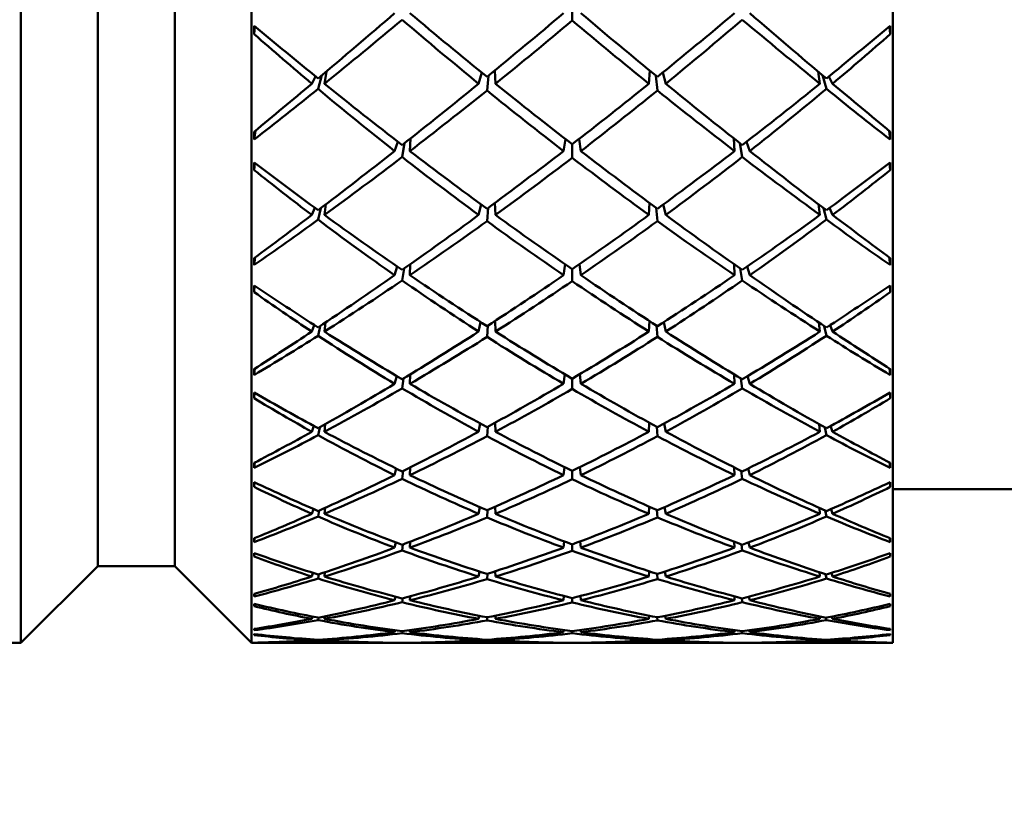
# Model space of a CAD drawing. Header units: inches. Extents: x 0.1 to 17, y 0.3 to 10.7.
# Tile 22 of 74: x 2.864 to 3.184, y 7.54 to 7.795. Entities that reach past the tile are written whole.
import ezdxf

# ---------------------------------------------------------------- set-up
doc = ezdxf.new("R2010")
doc.units = ezdxf.units.IN
doc.header["$LTSCALE"] = 0.5
doc.header["$MEASUREMENT"] = 0
doc.layers.add('Dimension (ANSI)', color=7, linetype='Continuous', lineweight=25)
doc.layers.add('Visible (ANSI)', color=7, linetype='Continuous', lineweight=50)
doc.styles.add('Note Text (ANSI)', font='tahoma.ttf')
doc.dimstyles.new('Default (ANSI)', dxfattribs={"dimscale": 0.5, "dimtxt": 0.12, "dimasz": 0.098425, "dimexe": 0.125, "dimexo": 0.0625, "dimgap": 0.031496, "dimtad": 0, "dimtih": 1, "dimtoh": 1, "dimrnd": 1e-08, "dimzin": 4, "dimdsep": 46, "dimtxsty": 'Note Text (ANSI)', "dimcen": 0.09, "dimdle": 0.393701, "dimclrd": 256, "dimclre": 256, "dimclrt": 256, "dimadec": 0, "dimazin": 1, "dimtfac": 1, "dimtofl": 0, "dimtmove": 0, "dimatfit": 3, "dimfxl": 1, "dimtolj": 1, "dimtzin": 4, "dimlwd": -1, "dimlwe": -1, "dimarcsym": 0})

# ---------------------------------------------------------------- blocks, each defined once
blk = doc.blocks.new('*D7')
at = {"layer": 'Defpoints', "color": 0, "transparency": 16777216}
for p in [(4.8545, 9.03316), (0.74372, 7.03316), (4.8545, 7.03316)]:
    blk.add_point(p, dxfattribs=at)
at = {"layer": 'Dimension (ANSI)', "transparency": 16777216}
for p, q in [((4.82325, 9.03316), (0.68122, 9.03316)), ((0.74372, 8.98394), (0.74372, 8.08015)), ((0.74372, 7.08237), (0.74372, 7.98616)), ((4.82325, 7.03316), (0.68122, 7.03316))]:
    blk.add_line(p, q, dxfattribs=at)
for points in [[(0.73552, 8.98394), (0.75192, 8.98394), (0.74372, 9.03316)], [(0.73552, 7.08237), (0.75192, 7.08237), (0.74372, 7.03316)]]:
    blk.add_solid(points, dxfattribs=at)
at = {"layer": 'Dimension (ANSI)', "transparency": 16777216, "insert": (0.66752, 8.06441), "char_height": 0.06, "attachment_point": 1, "style": 'Note Text (ANSI)'}
blk.add_mtext('\\A1;2.00', dxfattribs=at)

msp = doc.modelspace()

# ---------------------------------------------------------------- linework, layer by layer
at = {"layer": 'Visible (ANSI)'}
for p, q in [((2.86424, 7.59221), (2.86424, 8.4741)), ((2.93924, 7.59221), (2.93924, 8.4741)), ((3.1478, 7.59221), (3.1478, 8.4741)), ((2.88924, 7.61721), (2.88924, 8.4491)), ((2.91424, 7.61721), (2.91424, 8.4491)), ((3.04352, 7.79928), (3.04352, 7.7945)), ((2.94031, 7.79266), (2.94007, 7.79009)), ((3.14673, 7.79266), (3.14697, 7.79009)), ((2.95884, 7.77398), (2.96, 7.77637)), ((2.96212, 7.77673), (2.96086, 7.77229)), ((2.96295, 7.77398), (2.96356, 7.77795)), ((3.01309, 7.77398), (3.01409, 7.7776)), ((3.01627, 7.77658), (3.01582, 7.77176)), ((3.01858, 7.77398), (3.01831, 7.77825)), ((3.06873, 7.77825), (3.06847, 7.77398)), ((3.07122, 7.77176), (3.07077, 7.77658)), ((3.07295, 7.7776), (3.07395, 7.77398)), ((3.12348, 7.77795), (3.12409, 7.77398)), ((3.12618, 7.77229), (3.12492, 7.77673)), ((3.12704, 7.77637), (3.1282, 7.77398)), ((2.94047, 7.7587), (2.94013, 7.75583)), ((2.99074, 7.75209), (2.99091, 7.75615)), ((3.09613, 7.75615), (3.0963, 7.75209)), ((3.14657, 7.7587), (3.14692, 7.75583)), ((2.98577, 7.75209), (2.98683, 7.7551)), ((2.98902, 7.75465), (2.98823, 7.75016)), ((3.0413, 7.756), (3.04069, 7.75209)), ((3.04352, 7.75427), (3.04352, 7.74992)), ((3.04574, 7.756), (3.04635, 7.75209)), ((3.09882, 7.75016), (3.09802, 7.75465)), ((3.10021, 7.7551), (3.10127, 7.75209)), ((2.94027, 7.74827), (2.94007, 7.7459)), ((3.14677, 7.74827), (3.14697, 7.7459)), ((2.96295, 7.73131), (2.96341, 7.73478)), ((3.01309, 7.73131), (3.0139, 7.73472)), ((3.01858, 7.73131), (3.01837, 7.73521)), ((3.06867, 7.73521), (3.06847, 7.73131)), ((3.07315, 7.73472), (3.07395, 7.73131)), ((3.12363, 7.73478), (3.12409, 7.73131)), ((2.95884, 7.73131), (2.9598, 7.73362)), ((2.9618, 7.73355), (2.96086, 7.72979)), ((3.01617, 7.73358), (3.01582, 7.72931)), ((3.07122, 7.72931), (3.07087, 7.73358)), ((3.12618, 7.72979), (3.12524, 7.73355)), ((3.12724, 7.73362), (3.1282, 7.73131)), ((2.94038, 7.71755), (2.94013, 7.71505)), ((2.98577, 7.71172), (2.98663, 7.71454)), ((2.99074, 7.71172), (2.99087, 7.71531)), ((3.04118, 7.71528), (3.04069, 7.71172)), ((3.04587, 7.71528), (3.04635, 7.71172)), ((3.09617, 7.71531), (3.0963, 7.71172)), ((3.10041, 7.71454), (3.10127, 7.71172)), ((3.14666, 7.71755), (3.14692, 7.71505)), ((2.98884, 7.71387), (2.98823, 7.71001)), ((3.04352, 7.71366), (3.04352, 7.70979)), ((3.09882, 7.71001), (3.0982, 7.71387)), ((2.94024, 7.70836), (2.94007, 7.70623)), ((3.1468, 7.70836), (3.14697, 7.70623)), ((2.95884, 7.6934), (2.95963, 7.69553)), ((2.96295, 7.6934), (2.9633, 7.69637)), ((3.01309, 7.6934), (3.01374, 7.69649)), ((3.0161, 7.69534), (3.01582, 7.69166)), ((3.01858, 7.6934), (3.01842, 7.69685)), ((3.06863, 7.69685), (3.06847, 7.6934)), ((3.07122, 7.69166), (3.07094, 7.69534)), ((3.0733, 7.69649), (3.07395, 7.6934)), ((3.12374, 7.69637), (3.12409, 7.6934)), ((3.12742, 7.69553), (3.1282, 7.6934)), ((2.96157, 7.69522), (2.96086, 7.69207)), ((3.12618, 7.69207), (3.12547, 7.69522)), ((2.94032, 7.6814), (2.94013, 7.67929)), ((2.99074, 7.67643), (2.99084, 7.67949)), ((3.04107, 7.67955), (3.04069, 7.67643)), ((3.04597, 7.67955), (3.04635, 7.67643)), ((3.0962, 7.67949), (3.0963, 7.67643)), ((3.14672, 7.6814), (3.14692, 7.67929)), ((2.98577, 7.67643), (2.98647, 7.67894)), ((2.9887, 7.67819), (2.98823, 7.67496)), ((3.04352, 7.67809), (3.04352, 7.67477)), ((3.09882, 7.67496), (3.09834, 7.67819)), ((3.10058, 7.67894), (3.10127, 7.67643)), ((2.94021, 7.67356), (2.94007, 7.67173)), ((3.14683, 7.67356), (3.14697, 7.67173)), ((2.96295, 7.66086), (2.96321, 7.6633)), ((3.01309, 7.66086), (3.0136, 7.66353)), ((3.01858, 7.66086), (3.01845, 7.66378)), ((3.06859, 7.66378), (3.06847, 7.66086)), ((3.07344, 7.66353), (3.07395, 7.66086)), ((3.12383, 7.6633), (3.12409, 7.66086)), ((2.95884, 7.66086), (2.95947, 7.66273)), ((2.96139, 7.66228), (2.96086, 7.65974)), ((3.01603, 7.66245), (3.01582, 7.65939)), ((3.07122, 7.65939), (3.07101, 7.66245)), ((3.12618, 7.65974), (3.12565, 7.66228)), ((3.12757, 7.66273), (3.1282, 7.66086)), ((2.94027, 7.65082), (2.94013, 7.64911)), ((3.14677, 7.65082), (3.14692, 7.64911)), ((2.98577, 7.64675), (2.98632, 7.6489)), ((2.98858, 7.64814), (2.98823, 7.64555)), ((2.99074, 7.64675), (2.99082, 7.64926)), ((3.04099, 7.64936), (3.04069, 7.64675)), ((3.04352, 7.64812), (3.04352, 7.6454)), ((3.04605, 7.64936), (3.04635, 7.64675)), ((3.09622, 7.64926), (3.0963, 7.64675)), ((3.09882, 7.64555), (3.09846, 7.64814)), ((3.10072, 7.6489), (3.10127, 7.64675)), ((2.94018, 7.64442), (2.94007, 7.64292)), ((3.14686, 7.64442), (3.14697, 7.64292)), ((3.41748, 7.64221), (3.1478, 7.64221)), ((2.95884, 7.63418), (2.95933, 7.63573)), ((2.96125, 7.63525), (2.96086, 7.63329)), ((2.96295, 7.63418), (2.96314, 7.6361)), ((3.01309, 7.63418), (3.01348, 7.63636)), ((3.01598, 7.63543), (3.01582, 7.63302)), ((3.01858, 7.63418), (3.01848, 7.63652)), ((3.06856, 7.63652), (3.06847, 7.63418)), ((3.07122, 7.63302), (3.07106, 7.63543)), ((3.07356, 7.63636), (3.07395, 7.63418)), ((3.1239, 7.6361), (3.12409, 7.63418)), ((3.12618, 7.63329), (3.12579, 7.63525)), ((3.12771, 7.63573), (3.1282, 7.63418)), ((2.94023, 7.62629), (2.94013, 7.62498)), ((2.98577, 7.62318), (2.98618, 7.62487)), ((2.99074, 7.62318), (2.9908, 7.62509)), ((3.04091, 7.62521), (3.04069, 7.62318)), ((3.04613, 7.62521), (3.04635, 7.62318)), ((3.09625, 7.62509), (3.0963, 7.62318)), ((3.10086, 7.62487), (3.10127, 7.62318)), ((3.14682, 7.62629), (3.14692, 7.62498)), ((2.98848, 7.6242), (2.98823, 7.62226)), ((3.04352, 7.62423), (3.04352, 7.62214)), ((3.09882, 7.62226), (3.09856, 7.6242)), ((2.94015, 7.62141), (2.94007, 7.62027)), ((3.14689, 7.62141), (3.14697, 7.62027)), ((2.88924, 7.61721), (2.86424, 7.59221)), ((2.88924, 7.61721), (2.91424, 7.61721)), ((2.91424, 7.61721), (2.93924, 7.59221)), ((3.01309, 7.61379), (3.01337, 7.61542)), ((3.01858, 7.61379), (3.01851, 7.61551)), ((3.06853, 7.61551), (3.06847, 7.61379)), ((3.07367, 7.61542), (3.07395, 7.61379)), ((2.95884, 7.61379), (2.95919, 7.61497)), ((2.96112, 7.61453), (2.96086, 7.61315)), ((2.96295, 7.61379), (2.96308, 7.61517)), ((3.01593, 7.61469), (3.01582, 7.61295)), ((3.07122, 7.61295), (3.07111, 7.61469)), ((3.12396, 7.61517), (3.12409, 7.61379)), ((3.12618, 7.61315), (3.12592, 7.61453)), ((3.12785, 7.61497), (3.1282, 7.61379)), ((2.94019, 7.60818), (2.94013, 7.60729)), ((2.98577, 7.60607), (2.98604, 7.60725)), ((2.98839, 7.60674), (2.98823, 7.60545)), ((2.99074, 7.60607), (2.99078, 7.60736)), ((3.04084, 7.60747), (3.04069, 7.60607)), ((3.04352, 7.60678), (3.04352, 7.60537)), ((3.04621, 7.60747), (3.04635, 7.60607)), ((3.09626, 7.60736), (3.0963, 7.60607)), ((3.09882, 7.60545), (3.09865, 7.60674)), ((3.101, 7.60725), (3.10127, 7.60607)), ((3.14685, 7.60818), (3.14692, 7.60729)), ((2.94013, 7.60489), (2.94007, 7.60412)), ((3.14697, 7.60412), (3.14692, 7.60489)), ((2.95884, 7.60002), (2.95906, 7.60077)), ((2.96101, 7.60045), (2.96086, 7.59964)), ((2.96295, 7.60002), (2.96303, 7.60086)), ((3.01309, 7.60002), (3.01326, 7.60105)), ((3.01588, 7.60056), (3.01582, 7.59952)), ((3.01858, 7.60002), (3.01854, 7.60108)), ((3.0685, 7.60108), (3.06847, 7.60002)), ((3.07122, 7.59952), (3.07116, 7.60056)), ((3.07378, 7.60105), (3.07395, 7.60002)), ((3.12401, 7.60086), (3.12409, 7.60002)), ((3.12618, 7.59964), (3.12603, 7.60045)), ((3.12799, 7.60077), (3.1282, 7.60002)), ((2.94016, 7.59679), (2.94013, 7.59632)), ((2.98577, 7.59569), (2.98591, 7.59632)), ((2.98831, 7.59602), (2.98823, 7.59538)), ((2.99074, 7.59569), (2.99076, 7.59636)), ((3.04077, 7.59642), (3.04069, 7.59569)), ((3.04352, 7.59605), (3.04352, 7.59534)), ((3.04628, 7.59642), (3.04635, 7.59569)), ((3.09628, 7.59636), (3.0963, 7.59569)), ((3.09882, 7.59538), (3.09874, 7.59602)), ((3.10113, 7.59632), (3.10127, 7.59569)), ((3.14688, 7.59679), (3.14692, 7.59632)), ((2.95892, 7.59335), (2.95884, 7.59308)), ((2.96086, 7.59296), (2.96091, 7.59322)), ((2.96298, 7.59337), (2.96295, 7.59308)), ((3.01309, 7.59308), (3.01315, 7.59345)), ((3.01584, 7.59327), (3.01582, 7.59292)), ((3.01858, 7.59308), (3.01856, 7.59346)), ((3.06848, 7.59346), (3.06847, 7.59308)), ((3.07122, 7.59292), (3.0712, 7.59327)), ((3.07389, 7.59345), (3.07395, 7.59308)), ((3.12409, 7.59308), (3.12406, 7.59337)), ((3.12613, 7.59322), (3.12618, 7.59296)), ((3.1282, 7.59308), (3.12812, 7.59335)), ((2.81771, 7.59221), (2.86424, 7.59221)), ((2.93924, 7.59221), (2.98577, 7.59221)), ((2.94013, 7.59229), (2.94013, 7.59224)), ((2.98578, 7.59224), (2.98577, 7.59221)), ((2.99074, 7.59224), (2.99074, 7.59221)), ((2.99074, 7.59221), (3.04069, 7.59221)), ((3.0407, 7.59225), (3.04069, 7.59221)), ((3.04635, 7.59225), (3.04635, 7.59221)), ((3.04635, 7.59221), (3.0963, 7.59221)), ((3.0963, 7.59221), (3.0963, 7.59224)), ((3.10127, 7.59221), (3.10126, 7.59224)), ((3.10127, 7.59221), (3.1478, 7.59221)), ((3.14691, 7.59229), (3.14692, 7.59224))]:
    msp.add_line(p, q, dxfattribs=at)
for centre, major_axis, ratio, start_param, end_param in [((3.0843, 8.03316), (0.43673, 0.43448), 0.172299, 4.260306, 4.318392), ((3.00274, 8.03316), (0.42731, 0.42489), 0.27589, 4.354721, 4.411874), ((3.0843, 8.03316), (0.40942, -0.4066), 0.416741, 4.886239, 4.943393), ((3.00274, 8.03316), (0.424, -0.42152), 0.305271, 4.979948, 5.03655), ((3.0843, 8.03316), (0.4312, 0.42886), 0.237791, 4.324985, 4.381587), ((3.00274, 8.03316), (0.4312, -0.42886), 0.237791, 5.043191, 5.099793), ((3.0843, 8.03316), (0.424, 0.42152), 0.305271, 4.388228, 4.44483), ((3.00274, 8.03316), (0.40942, 0.4066), 0.416741, 4.481385, 4.538539), ((3.0843, 8.03316), (0.42731, -0.42489), 0.27589, 5.012904, 5.070057), ((3.00274, 8.03316), (0.43673, -0.43448), 0.172299, 5.106386, 5.164472), ((2.97007, 8.03316), (-0.02253, -0.44094), 0.047744, 5.291278, 5.298677), ((3.00274, 8.03316), (0.41516, -0.41248), 0.375394, 4.927591, 4.974714), ((3.00274, 8.03316), (0.41917, 0.41659), 0.344788, 4.418003, 4.474423), ((3.0843, 8.03316), (0.41917, -0.41659), 0.344788, 4.950355, 5.006775), ((3.0843, 8.03316), (0.41516, 0.41248), 0.375394, 4.450064, 4.497187), ((3.11697, 8.03316), (0.02253, -0.44094), 0.047744, 0.984508, 0.991907), ((3.0843, 8.03316), (0.39811, -0.39494), 0.492569, 4.835381, 4.87985), ((3.00274, 8.03316), (-0.39811, -0.39494), 0.492569, 1.403335, 1.447805), ((3.0843, 8.03316), (0.43673, 0.43448), 0.172299, 4.211091, 4.255561), ((3.00274, 8.03316), (0.42731, 0.42489), 0.27589, 4.302852, 4.349975), ((3.0843, 8.03316), (0.39811, -0.39494), 0.492569, 4.884596, 4.942682), ((3.00274, 8.03316), (0.41516, -0.41248), 0.375394, 4.97946, 5.036614), ((3.0843, 8.03316), (0.4312, 0.42886), 0.237791, 4.261601, 4.318755), ((3.00274, 8.03316), (0.424, -0.42152), 0.305271, 5.04278, 5.099199), ((3.0843, 8.03316), (0.424, 0.42152), 0.305271, 4.325579, 4.381998), ((3.00274, 8.03316), (0.4312, -0.42886), 0.237791, 5.106023, 5.163177), ((3.0843, 8.03316), (0.41516, 0.41248), 0.375394, 4.388164, 4.445318), ((3.00274, 8.03316), (-0.39811, -0.39494), 0.492569, 1.340503, 1.398589), ((3.0843, 8.03316), (0.42731, -0.42489), 0.27589, 5.074803, 5.121926), ((3.00274, 8.03316), (0.43673, -0.43448), 0.172299, 5.169217, 5.213687), ((3.00274, 8.03316), (0.41917, 0.41659), 0.344788, 4.355172, 4.411774), ((3.0843, 8.03316), (0.40942, -0.4066), 0.416741, 4.949622, 5.006225), ((3.00274, 8.03316), (0.40942, 0.4066), 0.416741, 4.418553, 4.475155), ((3.0843, 8.03316), (0.41917, -0.41659), 0.344788, 5.013004, 5.069606), ((2.97007, 8.03316), (-0.01318, -0.44094), 0.063215, 5.387067, 5.394466), ((3.11697, 8.03316), (0.01318, -0.44094), 0.063215, 0.888719, 0.896119), ((3.0843, 8.03316), (0.4312, 0.42886), 0.237791, 4.197837, 4.255923), ((3.00274, 8.03316), (0.41917, 0.41659), 0.344788, 4.29234, 4.349494), ((3.0843, 8.03316), (0.39811, -0.39494), 0.492569, 4.94836, 5.005514), ((3.00274, 8.03316), (0.41516, -0.41248), 0.375394, 5.042291, 5.098894), ((3.0843, 8.03316), (0.424, 0.42152), 0.305271, 4.262564, 4.319166), ((3.00274, 8.03316), (0.40942, 0.4066), 0.416741, 4.355722, 4.412141), ((3.0843, 8.03316), (0.40942, -0.4066), 0.416741, 5.012637, 5.069056), ((3.00274, 8.03316), (0.424, -0.42152), 0.305271, 5.105612, 5.162214), ((3.0843, 8.03316), (0.41516, 0.41248), 0.375394, 4.325884, 4.382486), ((3.00274, 8.03316), (-0.39811, -0.39494), 0.492569, 1.277671, 1.334825), ((3.0843, 8.03316), (0.41917, -0.41659), 0.344788, 5.075284, 5.132438), ((3.00274, 8.03316), (0.4312, -0.42886), 0.237791, 5.168855, 5.226941), ((2.97007, 8.03316), (-0.02499, -0.44094), 0.040971, 5.416824, 5.424223), ((3.00274, 8.03316), (-0.40473, 0.40177), 0.44891, 1.84822, 1.895344), ((3.0843, 8.03316), (0.40473, 0.40177), 0.44891, 4.387842, 4.434965), ((3.11697, 8.03316), (0.02499, -0.44094), 0.040971, 0.858962, 0.866361), ((3.0843, 8.03316), (0.38532, -0.38163), 0.573245, 4.897223, 4.941692), ((3.00274, 8.03316), (-0.38532, -0.38163), 0.573245, 1.341493, 1.385963), ((3.0843, 8.03316), (0.4312, 0.42886), 0.237791, 4.148622, 4.193091), ((3.00274, 8.03316), (-0.40473, 0.40177), 0.44891, 1.900089, 1.957243), ((3.0843, 8.03316), (0.424, 0.42152), 0.305271, 4.199181, 4.256335), ((3.00274, 8.03316), (0.41516, -0.41248), 0.375394, 5.105123, 5.161543), ((3.0843, 8.03316), (0.41516, 0.41248), 0.375394, 4.263235, 4.319655), ((3.00274, 8.03316), (0.424, -0.42152), 0.305271, 5.168443, 5.225597), ((3.0843, 8.03316), (0.40473, 0.40177), 0.44891, 4.325942, 4.383096), ((3.00274, 8.03316), (0.4312, -0.42886), 0.237791, 5.231687, 5.276156), ((3.00274, 8.03316), (0.41917, 0.41659), 0.344788, 4.240471, 4.287594), ((3.0843, 8.03316), (0.38532, -0.38163), 0.573245, 4.946438, 5.004524), ((3.00274, 8.03316), (0.40942, 0.4066), 0.416741, 4.29289, 4.349492), ((3.0843, 8.03316), (0.39811, -0.39494), 0.492569, 5.011744, 5.068346), ((3.00274, 8.03316), (-0.39811, -0.39494), 0.492569, 1.214839, 1.271442), ((3.0843, 8.03316), (0.40942, -0.4066), 0.416741, 5.075286, 5.131888), ((3.00274, 8.03316), (-0.38532, -0.38163), 0.573245, 1.278661, 1.336747), ((3.0843, 8.03316), (0.41917, -0.41659), 0.344788, 5.137184, 5.184307), ((2.97007, 8.03316), (-0.01658, -0.44094), 0.058958, 5.513058, 5.520457), ((3.11697, 8.03316), (0.01658, -0.44094), 0.058958, 0.762728, 0.770128), ((3.0843, 8.03316), (0.424, 0.42152), 0.305271, 4.135417, 4.193503), ((3.00274, 8.03316), (-0.40473, 0.40177), 0.44891, 1.962921, 2.019523), ((3.0843, 8.03316), (0.41516, 0.41248), 0.375394, 4.200221, 4.256823), ((3.00274, 8.03316), (0.41516, -0.41248), 0.375394, 5.167955, 5.224557), ((3.0843, 8.03316), (0.40473, 0.40177), 0.44891, 4.263662, 4.320264), ((3.00274, 8.03316), (0.424, -0.42152), 0.305271, 5.231275, 5.289361), ((2.97007, 8.03316), (-0.02705, -0.44094), 0.033561, 5.542225, 5.549624), ((3.00274, 8.03316), (-0.39277, 0.38941), 0.526697, 1.910241, 1.957364), ((3.00274, 8.03316), (0.40942, 0.4066), 0.416741, 4.230058, 4.287212), ((3.0843, 8.03316), (0.38532, -0.38163), 0.573245, 5.010202, 5.067356), ((3.00274, 8.03316), (-0.39811, -0.39494), 0.492569, 1.152008, 1.208427), ((3.0843, 8.03316), (0.39811, -0.39494), 0.492569, 5.074758, 5.131178), ((3.00274, 8.03316), (-0.38532, -0.38163), 0.573245, 1.21583, 1.272983), ((3.0843, 8.03316), (0.40942, -0.4066), 0.416741, 5.137566, 5.19472), ((3.0843, 8.03316), (0.39277, 0.38941), 0.526697, 4.325821, 4.372944), ((3.11697, 8.03316), (0.02705, -0.44094), 0.033561, 0.733561, 0.74096), ((3.0843, 8.03316), (0.3712, -0.36663), 0.659956, 4.95852, 5.002989), ((3.00274, 8.03316), (-0.3712, -0.36663), 0.659956, 1.280196, 1.324666), ((3.0843, 8.03316), (0.424, 0.42152), 0.305271, 4.086201, 4.130671), ((3.00274, 8.03316), (0.40942, 0.4066), 0.416741, 4.178189, 4.225312), ((3.0843, 8.03316), (0.3712, -0.36663), 0.659956, 5.007735, 5.065821), ((3.00274, 8.03316), (-0.39277, 0.38941), 0.526697, 1.96211, 2.019264), ((3.0843, 8.03316), (0.41516, 0.41248), 0.375394, 4.136837, 4.193991), ((3.00274, 8.03316), (-0.40473, 0.40177), 0.44891, 2.025753, 2.082173), ((3.0843, 8.03316), (0.40473, 0.40177), 0.44891, 4.201013, 4.257432), ((3.00274, 8.03316), (0.41516, -0.41248), 0.375394, 5.230787, 5.287941), ((3.0843, 8.03316), (0.39277, 0.38941), 0.526697, 4.263921, 4.321075), ((3.00274, 8.03316), (-0.3712, -0.36663), 0.659956, 1.217364, 1.27545), ((3.0843, 8.03316), (0.40942, -0.4066), 0.416741, 5.199466, 5.246589), ((3.00274, 8.03316), (0.424, -0.42152), 0.305271, 5.294107, 5.338577), ((3.00274, 8.03316), (-0.39811, -0.39494), 0.492569, 1.089176, 1.145778), ((3.0843, 8.03316), (0.38532, -0.38163), 0.573245, 5.073586, 5.130188), ((3.00274, 8.03316), (-0.38532, -0.38163), 0.573245, 1.152998, 1.2096), ((3.0843, 8.03316), (0.39811, -0.39494), 0.492569, 5.137407, 5.19401), ((2.97007, 8.03316), (-0.01971, -0.44094), 0.053772, 5.638908, 5.646308), ((3.11697, 8.03316), (0.01971, -0.44094), 0.053772, 0.636878, 0.644277), ((3.0843, 8.03316), (0.41516, 0.41248), 0.375394, 4.073073, 4.131159), ((3.00274, 8.03316), (-0.39277, 0.38941), 0.526697, 2.024942, 2.081544), ((3.0843, 8.03316), (0.40473, 0.40177), 0.44891, 4.137998, 4.1946), ((3.00274, 8.03316), (-0.40473, 0.40177), 0.44891, 2.088585, 2.145187), ((3.0843, 8.03316), (0.39277, 0.38941), 0.526697, 4.201641, 4.258243), ((3.00274, 8.03316), (0.41516, -0.41248), 0.375394, 5.293619, 5.351705), ((2.97007, 8.03316), (0.02869, 0.44094), 0.025633, 2.525905, 2.533304), ((3.00274, 8.03316), (-0.37939, 0.37538), 0.609816, 1.971896, 2.019019), ((3.00274, 8.03316), (-0.39811, -0.39494), 0.492569, 1.026344, 1.083498), ((3.0843, 8.03316), (0.3712, -0.36663), 0.659956, 5.071499, 5.128653), ((3.00274, 8.03316), (-0.38532, -0.38163), 0.573245, 1.090166, 1.146585), ((3.0843, 8.03316), (0.38532, -0.38163), 0.573245, 5.1366, 5.19302), ((3.00274, 8.03316), (-0.3712, -0.36663), 0.659956, 1.154532, 1.211686), ((3.0843, 8.03316), (0.39811, -0.39494), 0.492569, 5.199687, 5.256841), ((3.0843, 8.03316), (0.37939, 0.37538), 0.609816, 4.264167, 4.31129), ((3.11697, 8.03316), (0.02869, -0.44094), 0.025633, 0.608289, 0.615688), ((3.0843, 8.03316), (0.35602, -0.34977), 0.754174, 5.01853, 5.063), ((3.00274, 8.03316), (-0.35602, -0.34977), 0.754174, 1.220185, 1.264655), ((3.0843, 8.03316), (0.41516, 0.41248), 0.375394, 4.023858, 4.068327), ((3.00274, 8.03316), (-0.37939, 0.37538), 0.609816, 2.023765, 2.080919), ((3.0843, 8.03316), (0.40473, 0.40177), 0.44891, 4.074615, 4.131768), ((3.00274, 8.03316), (-0.39277, 0.38941), 0.526697, 2.087774, 2.144193), ((3.0843, 8.03316), (0.39277, 0.38941), 0.526697, 4.138992, 4.195411), ((3.00274, 8.03316), (-0.40473, 0.40177), 0.44891, 2.151417, 2.208571), ((3.0843, 8.03316), (0.37939, 0.37538), 0.609816, 4.202267, 4.259421), ((3.00274, 8.03316), (0.41516, -0.41248), 0.375394, 5.356451, 5.40092), ((3.00274, 8.03316), (-0.39811, -0.39494), 0.492569, 0.974475, 1.021598), ((3.0843, 8.03316), (0.35602, -0.34977), 0.754174, 5.067746, 5.125832), ((3.00274, 8.03316), (-0.38532, -0.38163), 0.573245, 1.027334, 1.083936), ((3.0843, 8.03316), (0.3712, -0.36663), 0.659956, 5.134883, 5.191485), ((3.00274, 8.03316), (-0.3712, -0.36663), 0.659956, 1.0917, 1.148303), ((3.0843, 8.03316), (0.38532, -0.38163), 0.573245, 5.199249, 5.255851), ((3.00274, 8.03316), (-0.35602, -0.34977), 0.754174, 1.157354, 1.21544), ((3.0843, 8.03316), (0.39811, -0.39494), 0.492569, 5.261587, 5.30871), ((2.97007, 8.03316), (-0.02253, -0.44094), 0.047744, 5.764607, 5.772007), ((3.11697, 8.03316), (0.02253, -0.44094), 0.047744, 0.511178, 0.518578), ((2.97007, 8.03316), (0.02987, 0.44094), 0.017311, 2.651074, 2.658473), ((3.00274, 8.03316), (-0.36475, 0.35961), 0.699563, 2.032785, 2.079908), ((3.0843, 8.03316), (0.40473, 0.40177), 0.44891, 4.010851, 4.068937), ((3.00274, 8.03316), (-0.38532, -0.38163), 0.573245, 0.964502, 1.021656), ((3.0843, 8.03316), (0.35602, -0.34977), 0.754174, 5.13151, 5.188664), ((3.00274, 8.03316), (-0.37939, 0.37538), 0.609816, 2.086596, 2.143199), ((3.0843, 8.03316), (0.39277, 0.38941), 0.526697, 4.075978, 4.13258), ((3.00274, 8.03316), (-0.3712, -0.36663), 0.659956, 1.028869, 1.085288), ((3.0843, 8.03316), (0.3712, -0.36663), 0.659956, 5.197897, 5.254317), ((3.00274, 8.03316), (-0.39277, 0.38941), 0.526697, 2.150606, 2.207208), ((3.0843, 8.03316), (0.37939, 0.37538), 0.609816, 4.139987, 4.196589), ((3.00274, 8.03316), (-0.35602, -0.34977), 0.754174, 1.094522, 1.151676), ((3.0843, 8.03316), (0.38532, -0.38163), 0.573245, 5.261529, 5.318683), ((3.00274, 8.03316), (-0.40473, 0.40177), 0.44891, 2.214249, 2.272335), ((3.0843, 8.03316), (0.36475, 0.35961), 0.699563, 4.203277, 4.2504), ((3.11697, 8.03316), (0.02987, -0.44094), 0.017311, 0.48312, 0.490519), ((3.0843, 8.03316), (0.34083, -0.3301), 0.857759, 5.074075, 5.118545), ((3.00274, 8.03316), (-0.34083, -0.3301), 0.857759, 1.164641, 1.20911), ((3.0843, 8.03316), (0.40473, 0.40177), 0.44891, 3.961635, 4.006105), ((3.00274, 8.03316), (-0.38532, -0.38163), 0.573245, 0.912633, 0.959756), ((3.0843, 8.03316), (0.34083, -0.3301), 0.857759, 5.12329, 5.181376), ((3.00274, 8.03316), (-0.36475, 0.35961), 0.699563, 2.084654, 2.141808), ((3.0843, 8.03316), (0.39277, 0.38941), 0.526697, 4.012594, 4.069748), ((3.00274, 8.03316), (-0.3712, -0.36663), 0.659956, 0.966037, 1.022639), ((3.0843, 8.03316), (0.35602, -0.34977), 0.754174, 5.194893, 5.251495), ((3.00274, 8.03316), (-0.37939, 0.37538), 0.609816, 2.149428, 2.205848), ((3.0843, 8.03316), (0.37939, 0.37538), 0.609816, 4.077338, 4.133757), ((3.00274, 8.03316), (-0.35602, -0.34977), 0.754174, 1.03169, 1.088292), ((3.0843, 8.03316), (0.3712, -0.36663), 0.659956, 5.260546, 5.317149), ((3.00274, 8.03316), (-0.39277, 0.38941), 0.526697, 2.213438, 2.270591), ((3.0843, 8.03316), (0.36475, 0.35961), 0.699563, 4.141378, 4.198531), ((3.00274, 8.03316), (-0.34083, -0.3301), 0.857759, 1.101809, 1.159895), ((3.0843, 8.03316), (0.38532, -0.38163), 0.573245, 5.323429, 5.370552), ((3.00274, 8.03316), (-0.40473, 0.40177), 0.44891, 2.277081, 2.32155), ((2.97007, 8.03316), (-0.02499, -0.44094), 0.040971, 5.890154, 5.897553), ((3.11697, 8.03316), (0.02499, -0.44094), 0.040971, 0.385632, 0.393032), ((3.0843, 8.03316), (0.39277, 0.38941), 0.526697, 3.94883, 4.006916), ((3.00274, 8.03316), (-0.3712, -0.36663), 0.659956, 0.903205, 0.960359), ((3.0843, 8.03316), (0.34083, -0.3301), 0.857759, 5.187054, 5.244208), ((3.00274, 8.03316), (-0.36475, 0.35961), 0.699563, 2.147486, 2.204088), ((3.0843, 8.03316), (0.37939, 0.37538), 0.609816, 4.014323, 4.070925), ((3.00274, 8.03316), (-0.35602, -0.34977), 0.754174, 0.968858, 1.025277), ((3.0843, 8.03316), (0.35602, -0.34977), 0.754174, 5.257908, 5.314327), ((3.00274, 8.03316), (-0.37939, 0.37538), 0.609816, 2.21226, 2.268862), ((3.0843, 8.03316), (0.36475, 0.35961), 0.699563, 4.079098, 4.1357), ((3.00274, 8.03316), (-0.34083, -0.3301), 0.857759, 1.038977, 1.096131), ((3.0843, 8.03316), (0.3712, -0.36663), 0.659956, 5.322826, 5.37998), ((3.00274, 8.03316), (-0.39277, 0.38941), 0.526697, 2.276269, 2.334355), ((2.97007, 8.03316), (0.03059, 0.44094), 0.008722, 2.77617, 2.783569), ((3.0843, 8.03316), (0.3437, -0.28746), 0.972846, 5.063871, 5.108341), ((3.00274, 8.03316), (-0.34933, 0.34177), 0.797566, 2.091618, 2.138741), ((3.0843, 8.03316), (0.34933, 0.34177), 0.797566, 4.144445, 4.191568), ((3.00274, 8.03316), (-0.3437, -0.28746), 0.972846, 1.174844, 1.219314), ((3.11697, 8.03316), (0.03059, -0.44094), 0.008722, 0.358024, 0.365423), ((3.0843, 8.03316), (0.39277, 0.38941), 0.526697, 3.899615, 3.944084), ((3.00274, 8.03316), (-0.3712, -0.36663), 0.659956, 0.851336, 0.898459), ((3.0843, 8.03316), (0.3437, -0.28746), 0.972846, 5.113087, 5.171173), ((3.00274, 8.03316), (-0.34933, 0.34177), 0.797566, 2.143486, 2.20064), ((3.0843, 8.03316), (0.37939, 0.37538), 0.609816, 3.950939, 4.008093), ((3.00274, 8.03316), (-0.35602, -0.34977), 0.754174, 0.906026, 0.962628), ((3.0843, 8.03316), (0.34083, -0.3301), 0.857759, 5.250438, 5.30704), ((3.00274, 8.03316), (-0.36475, 0.35961), 0.699563, 2.210318, 2.266737), ((3.0843, 8.03316), (0.36475, 0.35961), 0.699563, 4.016448, 4.072868), ((3.00274, 8.03316), (-0.34083, -0.3301), 0.857759, 0.976145, 1.032747), ((3.0843, 8.03316), (0.35602, -0.34977), 0.754174, 5.320557, 5.377159), ((3.00274, 8.03316), (-0.37939, 0.37538), 0.609816, 2.275092, 2.332246), ((3.0843, 8.03316), (0.34933, 0.34177), 0.797566, 4.082545, 4.139699), ((3.00274, 8.03316), (-0.3437, -0.28746), 0.972846, 1.112013, 1.170099), ((3.0843, 8.03316), (0.3712, -0.36663), 0.659956, 5.384726, 5.431849), ((3.00274, 8.03316), (-0.39277, 0.38941), 0.526697, 2.339101, 2.383571), ((2.97007, 8.03316), (-0.02705, -0.44094), 0.033561, 6.015554, 6.022954), ((3.0843, 8.03316), (0.37939, 0.37538), 0.609816, 3.887175, 3.945261), ((3.00274, 8.03316), (-0.34933, 0.34177), 0.797566, 2.206318, 2.26292), ((3.0843, 8.03316), (0.36475, 0.35961), 0.699563, 3.953434, 4.010036), ((3.00274, 8.03316), (-0.36475, 0.35961), 0.699563, 2.273149, 2.329751), ((3.0843, 8.03316), (0.34933, 0.34177), 0.797566, 4.020265, 4.076867), ((3.00274, 8.03316), (-0.37939, 0.37538), 0.609816, 2.337924, 2.39601), ((3.11697, 8.03316), (0.02705, -0.44094), 0.033561, 0.260231, 0.267631), ((3.0843, 8.03316), (-0.33558, -0.3194), 0.905877, 0.52773, 0.5722), ((3.00274, 8.03316), (-0.33558, 0.3194), 0.905877, 2.140533, 2.187656), ((3.00274, 8.03316), (-0.35602, -0.34977), 0.754174, 0.843194, 0.900348), ((3.0843, 8.03316), (0.3437, -0.28746), 0.972846, 5.176851, 5.234005), ((3.00274, 8.03316), (-0.34083, -0.3301), 0.857759, 0.913313, 0.969733), ((3.0843, 8.03316), (0.34083, -0.3301), 0.857759, 5.313453, 5.369872), ((3.00274, 8.03316), (-0.3437, -0.28746), 0.972846, 1.049181, 1.106335), ((3.0843, 8.03316), (0.35602, -0.34977), 0.754174, 5.382837, 5.439991), ((3.0843, 8.03316), (0.33558, 0.3194), 0.905877, 4.095529, 4.142653), ((3.00274, 8.03316), (0.33558, -0.3194), 0.905877, 5.710985, 5.755455), ((3.0843, 8.03316), (0.37939, 0.37538), 0.609816, 3.83796, 3.88243), ((3.00274, 8.03316), (-0.35602, -0.34977), 0.754174, 0.791325, 0.838449), ((3.0843, 8.03316), (-0.33558, -0.3194), 0.905877, 0.576946, 0.635032), ((3.00274, 8.03316), (-0.33558, 0.3194), 0.905877, 2.192402, 2.249556), ((3.0843, 8.03316), (0.36475, 0.35961), 0.699563, 3.89005, 3.947204), ((3.00274, 8.03316), (-0.34083, -0.3301), 0.857759, 0.850482, 0.907084), ((3.0843, 8.03316), (0.3437, -0.28746), 0.972846, 5.240234, 5.296836), ((3.00274, 8.03316), (-0.34933, 0.34177), 0.797566, 2.26915, 2.32557), ((3.0843, 8.03316), (0.34933, 0.34177), 0.797566, 3.957616, 4.014035), ((3.00274, 8.03316), (-0.3437, -0.28746), 0.972846, 0.986349, 1.042951), ((3.0843, 8.03316), (0.34083, -0.3301), 0.857759, 5.376102, 5.432704), ((3.00274, 8.03316), (-0.36475, 0.35961), 0.699563, 2.335981, 2.393135), ((3.0843, 8.03316), (0.33558, 0.3194), 0.905877, 4.03363, 4.090784), ((3.00274, 8.03316), (0.33558, -0.3194), 0.905877, 5.648154, 5.70624), ((3.0843, 8.03316), (0.35602, -0.34977), 0.754174, 5.444737, 5.49186), ((3.00274, 8.03316), (-0.37939, 0.37538), 0.609816, 2.400756, 2.445225), ((2.97007, 8.03316), (0.02869, 0.44094), 0.025633, 2.999234, 3.006634), ((3.11697, 8.03316), (0.02869, -0.44094), 0.025633, 0.134959, 0.142358), ((2.97007, 8.03316), (0.03059, 0.44094), 0.008722, 3.249499, 3.256899), ((3.0843, 8.03316), (-0.34933, -0.34177), 0.797566, 0.576646, 0.621115), ((3.0843, 8.03316), (0.36475, 0.35961), 0.699563, 3.777071, 3.82154), ((3.00274, 8.03316), (0.3437, 0.28746), 0.972846, 3.887577, 3.9347), ((3.00274, 8.03316), (-0.34083, -0.3301), 0.857759, 0.735781, 0.782904), ((3.0843, 8.03316), (0.36475, 0.35961), 0.699563, 3.826286, 3.884372), ((3.0843, 8.03316), (-0.34933, -0.34177), 0.797566, 0.625861, 0.683947), ((3.00274, 8.03316), (-0.34083, -0.3301), 0.857759, 0.78765, 0.844804), ((3.00274, 8.03316), (0.3437, 0.28746), 0.972846, 3.939446, 3.9966), ((3.0843, 8.03316), (-0.33558, -0.3194), 0.905877, 0.64071, 0.697864), ((3.0843, 8.03316), (0.34933, 0.34177), 0.797566, 3.831217, 3.888371), ((3.00274, 8.03316), (-0.33558, 0.3194), 0.905877, 2.255234, 2.311836), ((3.00274, 8.03316), (-0.3437, -0.28746), 0.972846, 0.860685, 0.917287), ((3.0843, 8.03316), (0.34933, 0.34177), 0.797566, 3.894601, 3.951203), ((3.0843, 8.03316), (-0.33558, -0.3194), 0.905877, 0.704093, 0.760695), ((3.00274, 8.03316), (-0.3437, -0.28746), 0.972846, 0.923517, 0.979936), ((3.00274, 8.03316), (-0.33558, 0.3194), 0.905877, 2.318065, 2.374485), ((3.0843, 8.03316), (0.3437, -0.28746), 0.972846, 5.303249, 5.359668), ((3.0843, 8.03316), (0.33558, 0.3194), 0.905877, 3.908701, 3.96512), ((3.00274, 8.03316), (-0.34933, 0.34177), 0.797566, 2.331982, 2.388584), ((3.00274, 8.03316), (0.33558, -0.3194), 0.905877, 5.52249, 5.579092), ((3.0843, 8.03316), (0.33558, 0.3194), 0.905877, 3.97135, 4.027952), ((3.0843, 8.03316), (0.3437, -0.28746), 0.972846, 5.365898, 5.4225), ((3.00274, 8.03316), (0.33558, -0.3194), 0.905877, 5.585322, 5.642476), ((3.00274, 8.03316), (-0.34933, 0.34177), 0.797566, 2.394814, 2.451968), ((3.0843, 8.03316), (0.34083, -0.3301), 0.857759, 5.438382, 5.495536), ((3.0843, 8.03316), (-0.3437, 0.28746), 0.972846, 2.286585, 2.343739), ((3.00274, 8.03316), (-0.36475, 0.35961), 0.699563, 2.398813, 2.456899), ((3.00274, 8.03316), (0.34933, -0.34177), 0.797566, 5.599238, 5.657324), ((3.0843, 8.03316), (-0.3437, 0.28746), 0.972846, 2.348485, 2.395608), ((3.0843, 8.03316), (0.34083, -0.3301), 0.857759, 5.500281, 5.547405), ((3.00274, 8.03316), (0.34933, -0.34177), 0.797566, 5.66207, 5.70654), ((3.00274, 8.03316), (-0.36475, 0.35961), 0.699563, 2.461645, 2.506114), ((3.11697, 8.03316), (0.03059, -0.44094), 0.008722, 6.167879, 6.175279), ((2.97007, 8.03316), (0.02987, 0.44094), 0.017311, 3.124403, 3.131803), ((3.11697, 8.03316), (0.02987, -0.44094), 0.017311, 0.00979, 0.01719)]:
    msp.add_ellipse(centre, major_axis=major_axis, ratio=ratio, start_param=start_param, end_param=end_param, dxfattribs=at)

# ---------------------------------------------------------------- dimensions: what is measured, and where the dimension line sits
at = {"layer": 'Dimension (ANSI)'}
dim = msp.add_linear_dim(base=(0.74372, 7.03316), p1=(4.8545, 9.03316), p2=(4.8545, 7.03316), angle=90, dimstyle='Default (ANSI)', override={"dimgap": 0.031496, "dimdec": 2, "dimtol": 0, "dimlim": 0, "dimtp": 0, "dimtm": 0, "dimtdec": 2, "dimatfit": 1}, dxfattribs=at)
dim.commit()
dim.dimension.update_dxf_attribs({"geometry": '*D7', "text_midpoint": (0.74372, 8.03316), "dimtype": 160})

doc.saveas('drawing.dxf')
